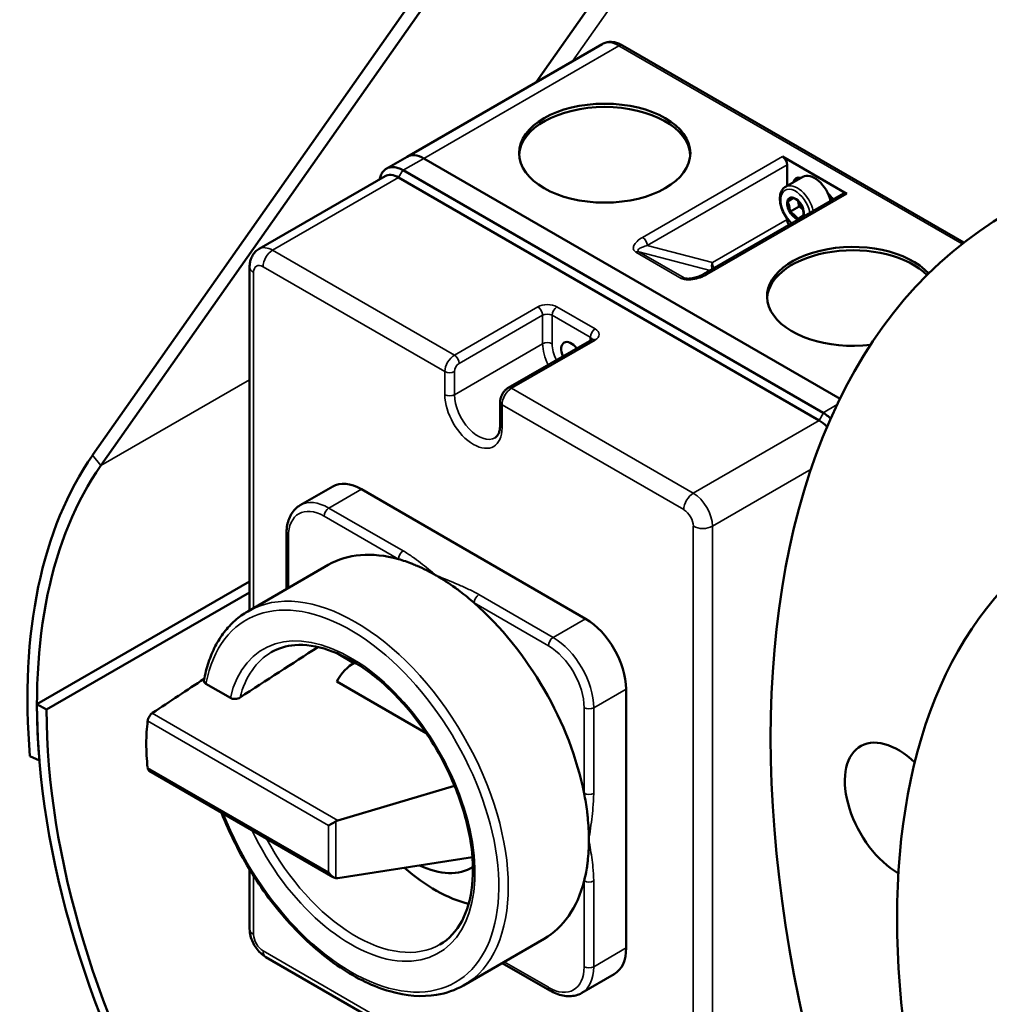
# Model space of a CAD drawing. Header units: millimetres. Extents: x 90 to 4407, y 90 to 14716.
# Tile 5 of 32: x 318 to 462, y 767 to 913. Entities that reach past the tile are written whole.
import ezdxf

# ---------------------------------------------------------------- set-up
doc = ezdxf.new("R2010")
doc.units = ezdxf.units.MM
doc.header["$LTSCALE"] = 15
doc.layers.add('Etroit visible (ISO)', color=7, linetype='Continuous', lineweight=35)
doc.layers.add('Visible (ISO)', color=7, linetype='Continuous', lineweight=50)

msp = doc.modelspace()

# ---------------------------------------------------------------- linework, layer by layer
at = {"layer": 'Etroit visible (ISO)'}
for p, q in [((553.59, 1125.75), (399.99, 907.24)), ((406.89, 909.53), (377.97, 892.83)), ((457.75, 880.16), (406.89, 909.53)), ((410.39, 881.13), (431.11, 893.1)), ((377.97, 892.83), (374.92, 891.07)), ((431.81, 891.87), (411.09, 879.91)), ((374.22, 890.01), (374.86, 891.11)), ((374.22, 890.01), (355.55, 879.23)), ((440.65, 887.58), (419.93, 875.62)), ((420.73, 877.39), (431.81, 883.79)), ((411.09, 879.91), (420.73, 877.39)), ((355.55, 879.23), (382.49, 863.68)), ((416.11, 875.05), (409.39, 878.93)), ((409.81, 879.01), (416.53, 875.13)), ((420.41, 876.24), (409.81, 879.01)), ((352.73, 875.96), (352.73, 826.21)), ((381.08, 861.23), (354.14, 876.78)), ((416.53, 875.13), (416.97, 875.02)), ((382.49, 863.68), (394.87, 870.82)), ((397.69, 870.82), (403.35, 867.56)), ((395.57, 869.6), (383.2, 862.45)), ((395.57, 865.36), (395.57, 869.6)), ((402.64, 866.33), (396.99, 869.6)), ((396.99, 869.6), (396.99, 865.36)), ((395.57, 865.36), (382.49, 857.8)), ((403.35, 865.92), (390.98, 858.78)), ((402.64, 865.85), (402.64, 866.33)), ((381.08, 857.8), (381.08, 861.23)), ((382.49, 861.23), (382.49, 857.8)), ((330.09, 847.31), (352.14, 860.04)), ((390.98, 858.78), (417.91, 843.23)), ((416.5, 840.78), (389.56, 856.33)), ((389.56, 856.33), (389.56, 852.9)), ((436.58, 854), (437.22, 855.11)), ((437.15, 855.15), (439.24, 856.36)), ((417.91, 843.23), (436.58, 854)), ((328.87, 848.84), (330.09, 847.31)), ((435.36, 846.76), (420.74, 838.33)), ((363.89, 841.02), (368.7, 843.8)), ((363.89, 841.02), (374.9, 834.67)), ((374.19, 833.45), (363.19, 839.8)), ((417.91, 740.19), (417.91, 838.33)), ((420.74, 838.33), (420.74, 740.19)), ((357.88, 836.74), (357.88, 829.19)), ((386.12, 828.19), (397.13, 821.84)), ((396.42, 820.61), (385.42, 826.97)), ((397.13, 821.84), (401.94, 824.61)), ((403.14, 811.43), (407.95, 814.2)), ((401.72, 798.72), (401.72, 811.43)), ((403.14, 811.43), (403.14, 798.72)), ((337.69, 810.63), (365.22, 794.73)), ((337.02, 809.46), (363.83, 793.98)), ((363.83, 787.06), (337.02, 802.54)), ((363.83, 787.06), (363.83, 793.98)), ((364.9, 786.18), (364.9, 794.59)), ((352.73, 786.51), (352.73, 777.83)), ((401.72, 773.05), (401.72, 785.76)), ((403.14, 785.76), (403.14, 773.05)), ((354.14, 775.38), (381.08, 759.83)), ((403.14, 773.05), (407.95, 775.83)), ((389.88, 773.76), (396.42, 769.99))]:
    msp.add_line(p, q, dxfattribs=at)
for centre, major_axis, ratio, start_param, end_param in [((406.89, 905.45), (-2.5, 4.33), 0.57735, 5.497787, 6.283185), ((406.89, 908.71), (0.5, 0.866), 0.57735, 0, 0.785398), ((433.33, 885.6), (-1.75, 3.03), 0.57735, 4.220944, 6.283185), ((433.05, 885.44), (-1.55, 2.68), 0.57735, 4.150494, 8.415876), ((410.39, 880.32), (-0.5, 0.866), 0.57735, 3.926991, 5.497787), ((355.55, 875.96), (-2, 3.46), 0.57735, 5.497787, 6.283185), ((355.55, 877.6), (1, 1.73), 0.57735, 0.785398, 2.356194), ((409.39, 878.11), (0.5, 0.866), 0.57735, 0.15708, 0.785398), ((354.14, 875.15), (-1, 1.73), 0.57735, 5.497787, 7.068583), ((421.44, 876.98), (0.253, 0.967), 0.806444, 1.353071, 2.388597), ((421.44, 876.98), (-0.5, 0.866), 0.57735, 0.785398, 1.702548), ((354.14, 876.78), (-2, 0), 0.57735, 0, 0.785398), ((419.93, 874.81), (-0.5, 0.866), 0.57735, 5.497787, 6.283185), ((416.11, 874.23), (0.5, 0.866), 0.57735, 0.15708, 0.785398), ((396.28, 870.01), (-2, 0), 0.57735, 3.926991, 5.497787), ((394.87, 870.01), (0.5, -0.866), 0.57735, 0.785398, 2.356194), ((396.28, 869.19), (1, 0), 0.57735, 0.785398, 2.356194), ((397.69, 870.01), (-0.5, -0.866), 0.57735, 3.926991, 5.497787), ((403.35, 866.74), (0.5, 0.866), 0.57735, 0.785398, 2.356194), ((401.94, 866.74), (2, 0), 0.57735, 5.497787, 7.068583), ((396.28, 864.95), (1, 0), 0.57735, 0.785398, 2.356194), ((399.11, 863.31), (-2.5, 4.33), 0.57735, 0.785398, 1.484399), ((399.82, 863.72), (2, -3.46), 0.57735, 3.926991, 4.604316), ((401.94, 865.92), (1, 0), 0.57735, 0.167906, 0.785398), ((403.35, 865.11), (-0.5, 0.866), 0.57735, 5.497787, 6.283185), ((382.49, 862.05), (1, 1.73), 0.57735, 0.785398, 2.356194), ((382.49, 862.86), (0.5, -0.866), 0.57735, 0.785398, 2.356194), ((383.2, 861.64), (-0.5, -0.866), 0.57735, 3.926991, 5.497787), ((381.78, 861.64), (1, 0), 0.57735, 3.926991, 5.497787), ((390.98, 857.15), (-1, -1.73), 0.57735, 3.926991, 5.497787), ((390.98, 857.96), (-0.5, 0.866), 0.57735, 5.497787, 6.283185), ((385.32, 855.35), (3, -5.2), 0.57735, 3.926991, 7.068583), ((381.78, 858.21), (1, 0), 0.57735, 3.926991, 5.497787), ((386.03, 855.76), (2.5, -4.33), 0.57735, 3.926991, 6.283185), ((390.27, 856.74), (-1, 0), 0.57735, 0, 0.785398), ((390.27, 853.31), (-1, 0), 0.57735, 0, 0.785398), ((363.89, 834.08), (-4.25, 7.36), 0.57735, 5.497787, 6.283185), ((417.91, 841.59), (-1, -1.73), 0.57735, 3.926991, 5.497787), ((417.91, 839.96), (2, -3.46), 0.57735, 0.785398, 2.356194), ((363.19, 833.68), (-3.75, 6.5), 0.57735, 5.497787, 7.068583), ((363.89, 840.21), (-0.5, -0.866), 0.57735, 3.926991, 5.497787), ((416.5, 839.14), (-1, 1.73), 0.57735, 3.926991, 5.497787), ((419.33, 839.14), (-2, 0), 0.57735, 0.785398, 2.356194), ((358.59, 837.15), (-1, 0), 0.57735, 0, 0.785398), ((374.9, 833.85), (0.5, 0.866), 0.57735, 0.785398, 2.356194), ((367.15, 797.59), (15.5, -26.85), 0.57735, 4.456117, 10.011693), ((367.85, 797.99), (-16, 27.71), 0.57735, 3.141593, 6.283185), ((386.12, 827.37), (-0.5, -0.866), 0.57735, 3.926991, 5.497787), ((367.15, 797.59), (-13, 22.52), 0.57735, 1.431216, 6.83126), ((397.13, 821.02), (-0.5, -0.866), 0.57735, 3.926991, 5.497787), ((397.13, 814.9), (4.25, -7.36), 0.57735, 0.785398, 2.356194), ((396.42, 814.49), (-3.75, 6.5), 0.57735, 3.926991, 5.497787), ((367.85, 797.99), (-12.5, 21.65), 0.57735, 0, 0.534777), ((402.43, 811.83), (-1, 0), 0.57735, 0.785398, 2.356194), ((402.43, 799.13), (1, 0), 0.57735, 3.926991, 5.497787), ((367.85, 797.99), (12.5, -21.65), 0.57735, 4.655725, 6.283185), ((402.43, 786.17), (-1, 0), 0.57735, 0.785398, 2.356194), ((354.14, 778.65), (-2, 0), 0.57735, 0, 0.785398), ((354.14, 777.01), (1, -1.73), 0.57735, 3.926991, 5.497787), ((355.55, 776.2), (-1, -1.73), 0.57735, 5.497787, 6.283185), ((396.42, 776.11), (3.75, -6.5), 0.57735, 5.497787, 7.068583), ((397.13, 776.52), (4.25, -7.36), 0.57735, 0, 0.785398), ((402.43, 773.46), (-1, 0), 0.57735, 0.785398, 2.356194), ((397.13, 770.4), (-0.5, -0.866), 0.57735, 5.497787, 6.283185)]:
    msp.add_ellipse(centre, major_axis=major_axis, ratio=ratio, start_param=start_param, end_param=end_param, dxfattribs=at)
for points, knots in [([(409.39, 878.93), (409.21, 879.04), (409.09, 879.18), (408.99, 879.51), (409.01, 879.71), (409.19, 880.12), (409.35, 880.33), (409.79, 880.75), (410.07, 880.95), (410.39, 881.13)], [0, 0, 0, 0, 0.392699, 0.392699, 0.785398, 0.785398, 1.178097, 1.178097, 1.570796, 1.570796, 1.570796, 1.570796]), ([(409.81, 879.01), (409.72, 879.07), (409.68, 879.13), (409.71, 879.28), (409.77, 879.36), (410.01, 879.53), (410.18, 879.61), (410.59, 879.77), (410.83, 879.85), (411.09, 879.91)], [0, 0, 0, 0, 0.392699, 0.392699, 0.785398, 0.785398, 1.178097, 1.178097, 1.570796, 1.570796, 1.570796, 1.570796]), ([(419.93, 875.62), (419.62, 875.44), (419.27, 875.28), (418.54, 875.03), (418.17, 874.93), (417.46, 874.83), (417.13, 874.81), (416.54, 874.87), (416.3, 874.94), (416.11, 875.05)], [1.570796, 1.570796, 1.570796, 1.570796, 1.963495, 1.963495, 2.356194, 2.356194, 2.748894, 2.748894, 3.141593, 3.141593, 3.141593, 3.141593]), ([(374.9, 834.67), (375.14, 834.53), (375.37, 834.39), (375.59, 834.25), (375.81, 834.11), (376.03, 833.96), (376.24, 833.81), (376.67, 833.52), (377.08, 833.21), (377.48, 832.9), (378.28, 832.29), (379.04, 831.65), (379.8, 831.02)], [0, 0, 0, 0, 0.001004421, 0.001004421, 0.001004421, 0.002003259, 0.002003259, 0.002003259, 0.004006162, 0.004006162, 0.004006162, 0.008013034, 0.008013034, 0.008013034, 0.008013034]), ([(379.8, 831.02), (380.9, 830.58), (382, 830.14), (383.06, 829.68), (383.6, 829.45), (384.12, 829.21), (384.64, 828.97), (384.89, 828.84), (385.15, 828.72), (385.39, 828.59), (385.64, 828.46), (385.89, 828.33), (386.12, 828.19)], [-0.000035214, -0.000035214, -0.000035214, -0.000035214, 0.003967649, 0.003967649, 0.003967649, 0.005966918, 0.005966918, 0.005966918, 0.00696701, 0.00696701, 0.00696701, 0.007970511, 0.007970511, 0.007970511, 0.007970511]), ([(403.14, 798.72), (403.14, 798.45), (403.13, 798.17), (403.12, 797.89), (403.11, 797.61), (403.09, 797.33), (403.07, 797.04), (403.03, 796.48), (402.97, 795.9), (402.9, 795.32), (402.77, 794.17), (402.6, 793), (402.43, 791.83)], [0, 0, 0, 0, 0.001004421, 0.001004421, 0.001004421, 0.002003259, 0.002003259, 0.002003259, 0.004006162, 0.004006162, 0.004006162, 0.008013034, 0.008013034, 0.008013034, 0.008013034]), ([(402.43, 791.83), (402.6, 790.85), (402.77, 789.88), (402.9, 788.88), (402.97, 788.38), (403.03, 787.87), (403.07, 787.35), (403.09, 787.09), (403.11, 786.83), (403.12, 786.57), (403.13, 786.3), (403.14, 786.03), (403.14, 785.76)], [-0.000035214, -0.000035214, -0.000035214, -0.000035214, 0.003967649, 0.003967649, 0.003967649, 0.005966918, 0.005966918, 0.005966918, 0.00696701, 0.00696701, 0.00696701, 0.007970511, 0.007970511, 0.007970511, 0.007970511])]:
    msp.add_open_spline(points, degree=3, knots=knots, dxfattribs=at)
msp.add_open_spline([(416.73, 875.06), (416.65, 875.08), (416.58, 875.1), (416.53, 875.13)], degree=3, dxfattribs=at)
at = {"layer": 'Visible (ISO)'}
for p, q in [((550.67, 1126.17), (394.59, 904.12)), ((514.48, 1112.9), (328.87, 848.84)), ((515.71, 1111.38), (330.09, 847.31)), ((375.47, 893.08), (404.39, 909.78)), ((407.39, 909.58), (458, 880.35)), ((372.4, 891.31), (375.47, 893.08)), ((431.11, 893.1), (440.65, 887.58)), ((439.66, 857.21), (377.97, 892.83)), ((439.66, 857.21), (377.97, 892.83)), ((431.81, 891.87), (431.81, 888.77)), ((353.55, 879.43), (372.22, 890.2)), ((374.92, 891.07), (437.15, 855.15)), ((431.58, 888.64), (434.13, 890.11)), ((436.58, 854), (374.22, 890.01)), ((440.15, 887.63), (419.43, 875.67)), ((431.86, 886.46), (432.76, 886.97)), ((433.45, 886.49), (433.45, 886.5)), ((433.62, 885.71), (433.45, 886.49)), ((432.21, 884.9), (433.62, 885.71)), ((434.17, 885.25), (433.62, 885.71)), ((431.81, 883.94), (431.81, 883.79)), ((352.14, 876.78), (352.14, 825.87)), ((402.85, 865.97), (390.48, 858.83)), ((389.27, 853.31), (389.27, 856.74)), ((364.45, 844.22), (359.64, 841.44)), ((401.94, 824.61), (368.7, 843.8)), ((357.59, 829.02), (357.59, 837.15)), ((363.8, 832.61), (351.85, 825.71)), ((352.14, 830.15), (320.62, 811.96)), ((322.03, 811.14), (352.14, 828.52)), ((367.58, 818.04), (365, 819.54)), ((367.74, 818.13), (367.59, 818.05)), ((345.66, 814.98), (349.28, 812.89)), ((378.31, 807.67), (365.08, 815.32)), ((407.95, 775.83), (407.95, 814.2)), ((322.03, 811.14), (320.62, 811.96)), ((320.97, 803.59), (319.57, 804.24)), ((364.54, 786.32), (337.26, 802.07)), ((365.22, 794.73), (382.53, 799.84)), ((364.9, 794.59), (363.83, 793.98)), ((385.17, 789.28), (365.22, 786.19)), ((352.14, 787.45), (352.14, 778.65)), ((385.24, 787.82), (385.09, 787.74)), ((395.8, 777.18), (383.85, 770.28)), ((354.55, 774.46), (381.49, 758.91)), ((396.63, 769.53), (389.59, 773.59)), ((406.19, 771.94), (401.38, 769.16))]:
    msp.add_line(p, q, dxfattribs=at)
for centre, major_axis, ratio in [((549.59, 737.57), (85.01, -147.22), 0.577389), ((404.77, 893.61), (-12.7, 0), 0.57735), ((535.8, 729.61), (-62.01, 107.38), 0.577389)]:
    msp.add_ellipse(centre, major_axis=major_axis, ratio=ratio, dxfattribs=at)
for centre, major_axis, ratio, start_param, end_param in [((404.77, 893.12), (12.7, 0), 0.57735, 0.033413, 3.10818), ((377.97, 888.75), (-2.5, 4.33), 0.57735, 5.497787, 6.283185), ((377.97, 888.75), (-2.5, 4.33), 0.57735, 5.497787, 6.283185), ((431.11, 892.28), (0.5, -0.866), 0.57735, 0.785398, 2.356194), ((374.22, 886.74), (-2, 3.46), 0.57735, 5.497787, 6.283185), ((371.39, 884.95), (-3.54, -6.12), 0.577351, 3.141593, 3.160694), ((434.22, 888.03), (-1.08, 1.86), 0.57735, 5.737984, 6.828387), ((435.88, 887.07), (-1.75, 3.03), 0.57735, 4.220944, 6.283185), ((433.05, 885.44), (0.87, -1.51), 0.57735, 0.320035, 5.96315), ((437.54, 886.12), (-1.08, 1.86), 0.57735, 4.717064, 5.287938), ((440.65, 886.77), (-0.5, 0.866), 0.57735, 5.497787, 6.283185), ((434.46, 886.26), (-0.75, 1.3), 0.57735, 1.070103, 1.077868), ((434.46, 886.26), (-0.75, 1.3), 0.57735, 1.077868, 2.071), ((432.52, 883.38), (0.5, -0.866), 0.57735, 3.926991, 4.844141), ((441.54, 872.38), (-12.7, 0), 0.57735, 3.622357, 8.066279), ((441.54, 871.89), (-12.7, 0), 0.57735, 3.661551, 6.249772), ((419.93, 874.81), (-0.5, 0.866), 0.57735, 0, 0.000053), ((399.82, 863.72), (-1.05, 1.82), 0.57735, 4.919315, 7.647055), ((433.61, 849.03), (-3.54, -6.12), 0.577351, 3.122491, 3.141593), ((436.58, 850.74), (-2, 3.46), 0.57735, 5.072306, 5.497787), ((391.33, 771.13), (-51, 88.33), 0.57735, 0.261799, 0.885566), ((391.33, 771.13), (-50, 86.6), 0.57735, 0.261799, 0.885566), ((368.7, 836.86), (-4.25, 7.36), 0.57735, 5.497787, 6.283185), ((379.8, 804.89), (-16, 27.71), 0.57735, 5.748443, 6.283185), ((379.8, 804.89), (16, -27.71), 0.57735, 1.036054, 2.105539), ((401.94, 817.67), (-4.25, 7.36), 0.57735, 3.926991, 5.497787), ((317.74, 769.06), (202.57, 136.6), 0.075137, 1.298821, 1.356816), ((376.34, 802.89), (-8.75, 15.16), 0.57735, 6.266434, 6.641426), ((317.74, 769.06), (259.29, 174.85), 0.075137, 1.41341, 1.443017), ((391.33, 771.13), (50, -86.6), 0.57735, 3.926991, 5.497787), ((391.33, 771.13), (-49, 84.87), 0.57735, 0.785398, 1.582226), ((340.21, 809.19), (3.73, 0.73), 0.610382, 2.164881, 2.18688), ((359.37, 793.1), (-15.94, 27.62), 0.57735, 0.652227, 0.785398), ((448.29, 796.03), (-5.6, 9.7), 0.577389, 5.182979, 8.64194), ((359.37, 793.1), (-15.94, 27.62), 0.57735, 0.785398, 0.918569), ((365.31, 793.94), (-0.951, -0.504), 0.716918, 4.436532, 4.762909), ((376.34, 802.89), (8.75, -15.16), 0.57735, 5.579509, 6.299936), ((364.54, 787.47), (-0.71, 1.22), 0.57735, 1.570796, 2.72795), ((379.66, 804.81), (12.5, -21.65), 0.57735, 5.237002, 5.78123), ((365.31, 787.02), (-0.951, -0.504), 0.716918, 0.79403, 1.120407), ((379.8, 804.89), (16, -27.71), 0.57735, 0, 0.534743), ((401.94, 779.3), (4.25, -7.36), 0.57735, 0, 0.785398)]:
    msp.add_ellipse(centre, major_axis=major_axis, ratio=ratio, start_param=start_param, end_param=end_param, dxfattribs=at)
for points, knots in [([(404.39, 909.78), (404.57, 909.88), (404.77, 909.96), (405.17, 910.07), (405.38, 910.09), (405.8, 910.1), (406.01, 910.08), (406.41, 910), (406.62, 909.93), (407.01, 909.78), (407.2, 909.69), (407.39, 909.58)], [3.9269908, 3.9269908, 3.9269908, 3.9269908, 4.0840704, 4.0840704, 4.2411501, 4.2411501, 4.3982297, 4.3982297, 4.5553093, 4.5553093, 4.712389, 4.712389, 4.712389, 4.712389]), ([(371.44, 889.76), (371.45, 889.78), (371.45, 889.81), (371.46, 889.84), (371.5, 890.06), (371.57, 890.27), (371.65, 890.46), (371.74, 890.65), (371.84, 890.81), (371.97, 890.95), (372.09, 891.1), (372.24, 891.21), (372.4, 891.31), (372.56, 891.4), (372.73, 891.46), (372.92, 891.5), (373.11, 891.54), (373.31, 891.55), (373.52, 891.54), (373.73, 891.52), (373.95, 891.48), (374.17, 891.4), (374.4, 891.33), (374.63, 891.24), (374.86, 891.11)], [0.000844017, 0.000844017, 0.000844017, 0.000844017, 0.000955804, 0.000955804, 0.000955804, 0.001911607, 0.001911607, 0.001911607, 0.002867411, 0.002867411, 0.002867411, 0.003823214, 0.003823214, 0.003823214, 0.004779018, 0.004779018, 0.004779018, 0.005734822, 0.005734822, 0.005734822, 0.006690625, 0.006690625, 0.006690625, 0.007646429, 0.007646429, 0.007646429, 0.007646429]), ([(432.48, 883.21), (432.35, 883.32), (432.23, 883.44), (431.87, 883.84), (431.65, 884.15), (431.27, 884.79), (431.11, 885.13), (430.88, 885.81), (430.8, 886.16), (430.73, 886.83), (430.74, 887.16), (430.86, 887.75), (430.97, 888.01), (431.26, 888.4), (431.41, 888.53), (431.58, 888.64)], [1.841006, 1.841006, 1.841006, 1.841006, 2.00474, 2.00474, 2.341725, 2.341725, 2.677039, 2.677039, 3.013761, 3.013761, 3.353321, 3.353321, 3.683154, 3.683154, 3.926991, 3.926991, 3.926991, 3.926991]), ([(352.14, 876.78), (352.14, 876.96), (352.15, 877.14), (352.21, 877.51), (352.25, 877.69), (352.38, 878.07), (352.46, 878.26), (352.68, 878.64), (352.82, 878.82), (353.15, 879.16), (353.34, 879.31), (353.55, 879.43)], [3.1415927, 3.1415927, 3.1415927, 3.1415927, 3.2986723, 3.2986723, 3.4557519, 3.4557519, 3.6128316, 3.6128316, 3.7699112, 3.7699112, 3.9269908, 3.9269908, 3.9269908, 3.9269908]), ([(416.73, 875.06), (416.76, 875.05), (416.79, 875.04), (416.87, 875.03), (416.92, 875.02), (417.03, 875.01), (417.11, 875.01), (417.29, 875.01), (417.4, 875.02), (417.68, 875.05), (417.85, 875.08), (418.26, 875.18), (418.51, 875.25), (418.98, 875.44), (419.22, 875.55), (419.43, 875.67)], [0, 0, 0, 0, 0.0118182, 0.0118182, 0.0261123, 0.0261123, 0.0476871, 0.0476871, 0.0806315, 0.0806315, 0.1338237, 0.1338237, 0.2177601, 0.2177601, 0.3140944, 0.3140944, 0.3140944, 0.3140944]), ([(402.97, 866.06), (402.97, 866.06), (402.97, 866.06), (402.96, 866.06), (402.95, 866.04), (402.91, 866.01), (402.89, 865.99), (402.85, 865.97)], [5.9026968, 5.9026968, 5.9026968, 5.9026968, 5.969026, 5.969026, 6.1261057, 6.1261057, 6.2831853, 6.2831853, 6.2831853, 6.2831853]), ([(390.48, 858.83), (390.32, 858.74), (390.19, 858.64), (389.95, 858.41), (389.84, 858.28), (389.65, 858.01), (389.57, 857.87), (389.43, 857.57), (389.37, 857.41), (389.29, 857.08), (389.27, 856.91), (389.27, 856.74)], [1.570796, 1.570796, 1.570796, 1.570796, 1.884956, 1.884956, 2.199115, 2.199115, 2.513274, 2.513274, 2.827433, 2.827433, 3.141593, 3.141593, 3.141593, 3.141593]), ([(437.22, 855.11), (437.44, 854.97), (437.66, 854.81), (437.88, 854.62), (438.01, 854.51), (438.15, 854.39), (438.28, 854.26)], [0, 0, 0, 0, 0.000955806, 0.000955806, 0.000955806, 0.001546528, 0.001546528, 0.001546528, 0.001546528]), ([(389.27, 853.31), (389.27, 853.1), (389.26, 852.9), (389.2, 852.54), (389.16, 852.38), (389.07, 852.09), (389.01, 851.97), (388.88, 851.76), (388.82, 851.67), (388.68, 851.53), (388.61, 851.48), (388.53, 851.43)], [6.2831853, 6.2831853, 6.2831853, 6.2831853, 6.4402649, 6.4402649, 6.5973446, 6.5973446, 6.7544242, 6.7544242, 6.9115038, 6.9115038, 7.0685835, 7.0685835, 7.0685835, 7.0685835]), ([(359.64, 841.44), (359.37, 841.29), (359.12, 841.09), (358.67, 840.64), (358.47, 840.38), (358.14, 839.82), (358.01, 839.52), (357.8, 838.89), (357.72, 838.56), (357.62, 837.87), (357.59, 837.51), (357.59, 837.15)], [2.3561945, 2.3561945, 2.3561945, 2.3561945, 2.5132741, 2.5132741, 2.6703538, 2.6703538, 2.8274334, 2.8274334, 2.984513, 2.984513, 3.1415927, 3.1415927, 3.1415927, 3.1415927]), ([(374.19, 833.45), (374.88, 833.25), (375.57, 833.02), (376.5, 832.65), (376.74, 832.55), (377.91, 832.05), (378.84, 831.58), (379.79, 831.03), (379.8, 831.03), (379.8, 831.02)], [-0.7984853, -0.7984853, -0.7984853, -0.7984853, -0.498763, -0.498763, -0.3973966, -0.3973966, 0, 0, 0.0037798, 0.0037798, 0.0037798, 0.0037798]), ([(379.8, 831.02), (379.81, 831.02), (379.82, 831.01), (380.77, 830.46), (381.7, 829.86), (382.87, 829.01), (383.11, 828.84), (384.04, 828.13), (384.73, 827.56), (385.42, 826.97)], [-0.8023037, -0.8023037, -0.8023037, -0.8023037, -0.7985236, -0.7985236, -0.401108, -0.401108, -0.2997367, -0.2997367, 0, 0, 0, 0]), ([(351.85, 825.71), (351.18, 825.32), (350.56, 824.87), (349.39, 823.83), (348.85, 823.25), (347.87, 821.97), (347.44, 821.27), (346.66, 819.78), (346.33, 818.98), (345.77, 817.3), (345.54, 816.41), (345.37, 815.49)], [2.3561945, 2.3561945, 2.3561945, 2.3561945, 2.4743573, 2.4743573, 2.5925202, 2.5925202, 2.7106831, 2.7106831, 2.8288459, 2.8288459, 2.9470088, 2.9470088, 2.9470088, 2.9470088]), ([(380.35, 776.34), (381.69, 777.12), (382.8, 778.29), (384.4, 781.32), (384.92, 783.12), (385.33, 787.14), (385.25, 789.35), (384.51, 793.99), (383.85, 796.43), (382, 801.27), (380.81, 803.69), (378.02, 808.24), (376.43, 810.38), (373, 814.15), (371.17, 815.79), (367.48, 818.39), (365.62, 819.37), (362.06, 820.58), (360.37, 820.82), (357.56, 820.6), (356.39, 820.24), (355.35, 819.65)], [5.497787, 5.497787, 5.497787, 5.497787, 5.846169, 5.846169, 6.170384, 6.170384, 6.48397, 6.48397, 6.7977, 6.7977, 7.112556, 7.112556, 7.427757, 7.427757, 7.742354, 7.742354, 8.055762, 8.055762, 8.370421, 8.370421, 8.63938, 8.63938, 8.63938, 8.63938]), ([(345.66, 814.98), (345.57, 815.04), (345.48, 815.11), (345.39, 815.25), (345.36, 815.34), (345.36, 815.44), (345.36, 815.47), (345.37, 815.49)], [-0.14903476, -0.14903476, -0.14903476, -0.14903476, -0.11112662, -0.11112662, -0.07386481, -0.07386481, -0.06280501, -0.06280501, -0.06280501, -0.06280501]), ([(350.73, 812.94), (350.64, 812.89), (350.52, 812.83), (350.28, 812.76), (350.14, 812.74), (349.88, 812.73), (349.73, 812.74), (349.5, 812.79), (349.37, 812.84), (349.28, 812.89)], [-0.3011456, -0.3011456, -0.3011456, -0.3011456, -0.2642326, -0.2642326, -0.2263843, -0.2263843, -0.1879516, -0.1879516, -0.1495046, -0.1495046, -0.1495046, -0.1495046]), ([(337.02, 809.46), (337.02, 809.47), (337.03, 809.49), (337.03, 809.54), (337.04, 809.57), (337.06, 809.65), (337.08, 809.71), (337.13, 809.88), (337.18, 809.99), (337.29, 810.19), (337.36, 810.29), (337.47, 810.43), (337.51, 810.47), (337.6, 810.56), (337.65, 810.6), (337.69, 810.63)], [0.000001, 0.000001, 0.000001, 0.000001, 0.0075579, 0.0075579, 0.0171673, 0.0171673, 0.0378539, 0.0378539, 0.0745063, 0.0745063, 0.1083759, 0.1083759, 0.1291652, 0.1291652, 0.1488433, 0.1488433, 0.1488433, 0.1488433]), ([(337.26, 802.07), (337.25, 802.07), (337.25, 802.07), (337.18, 802.12), (337.13, 802.18), (337.08, 802.3), (337.06, 802.35), (337.04, 802.43), (337.03, 802.45), (337.03, 802.5), (337.02, 802.52), (337.02, 802.54)], [0.06993645, 0.06993645, 0.06993645, 0.06993645, 0.07437607, 0.07437607, 0.1110331, 0.1110331, 0.13167726, 0.13167726, 0.14126907, 0.14126907, 0.14881593, 0.14881593, 0.14881593, 0.14881593]), ([(401.72, 798.72), (401.9, 797.83), (402.04, 796.95), (402.19, 795.78), (402.22, 795.49), (402.37, 794.06), (402.43, 792.94), (402.43, 791.85), (402.43, 791.84), (402.43, 791.83)], [-0.7984853, -0.7984853, -0.7984853, -0.7984853, -0.498763, -0.498763, -0.3973966, -0.3973966, 0, 0, 0.0037798, 0.0037798, 0.0037798, 0.0037798]), ([(347.96, 795.89), (349.15, 792.83), (350.67, 789.8), (354.25, 784.06), (356.31, 781.36), (360.77, 776.6), (363.15, 774.54), (368.03, 771.28), (370.52, 770.09), (375.35, 768.71), (377.69, 768.52), (381.28, 769.1), (382.63, 769.58), (383.85, 770.28)], [3.666869, 3.666869, 3.666869, 3.666869, 3.98591, 3.98591, 4.30986, 4.30986, 4.63434, 4.63434, 4.959648, 4.959648, 5.282379, 5.282379, 5.497787, 5.497787, 5.497787, 5.497787]), ([(402.43, 791.83), (402.43, 791.82), (402.43, 791.81), (402.43, 790.72), (402.37, 789.67), (402.22, 788.41), (402.19, 788.16), (402.04, 787.16), (401.9, 786.45), (401.72, 785.76)], [-0.8023037, -0.8023037, -0.8023037, -0.8023037, -0.7985236, -0.7985236, -0.401108, -0.401108, -0.2997367, -0.2997367, 0, 0, 0, 0]), ([(354.55, 774.46), (354.25, 774.64), (353.98, 774.85), (353.5, 775.31), (353.28, 775.56), (352.9, 776.1), (352.73, 776.39), (352.46, 776.99), (352.34, 777.3), (352.19, 777.96), (352.14, 778.29), (352.14, 778.65)], [1.570796, 1.570796, 1.570796, 1.570796, 1.884956, 1.884956, 2.199115, 2.199115, 2.513274, 2.513274, 2.827433, 2.827433, 3.141593, 3.141593, 3.141593, 3.141593]), ([(396.63, 769.53), (396.95, 769.35), (397.27, 769.19), (397.92, 768.94), (398.24, 768.84), (398.9, 768.7), (399.22, 768.67), (399.87, 768.68), (400.19, 768.72), (400.81, 768.88), (401.1, 769), (401.38, 769.16)], [4.712389, 4.712389, 4.712389, 4.712389, 4.8694686, 4.8694686, 5.0265482, 5.0265482, 5.1836279, 5.1836279, 5.3407075, 5.3407075, 5.4977871, 5.4977871, 5.4977871, 5.4977871])]:
    msp.add_open_spline(points, degree=3, knots=knots, dxfattribs=at)
for points, weights in [([(431.86, 886.46), (432.18, 886.66), (432.38, 886.78)], [1.00124210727, 1.03859927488, 1]), ([(432.13, 885.73), (432.05, 886.09), (431.86, 886.46)], [1, 1.03859927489, 1.00124210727]), ([(432.21, 884.9), (432.21, 885.37), (432.13, 885.73)], [1.00124210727, 1.03859927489, 1]), ([(432.38, 886.78), (432.57, 886.91), (432.7, 887)], [1, 1.03859927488, 1.00124210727]), ([(432.7, 887), (433.11, 886.78), (433.39, 886.55)], [1.00124210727, 1.03859927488, 1]), ([(433.39, 886.55), (433.67, 886.31), (433.89, 885.99)], [1, 1.03859927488, 1.00124210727]), ([(433.89, 885.99), (434.08, 885.63), (434.16, 885.26)], [1.00124210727, 1.03859927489, 1]), ([(432.9, 884.45), (432.63, 884.68), (432.21, 884.9)], [1, 1.03859927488, 1.00124210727]), ([(433.41, 883.89), (433.18, 884.21), (432.9, 884.45)], [1.00124210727, 1.03859927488, 1]), ([(434.25, 884.43), (434.12, 884.34), (433.92, 884.21)], [1.00124210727, 1.03859927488, 1]), ([(434.16, 885.26), (434.25, 884.9), (434.25, 884.43)], [1, 1.03859927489, 1.00124210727]), ([(433.92, 884.21), (433.73, 884.09), (433.41, 883.89)], [1, 1.03859927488, 1.00124210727])]:
    msp.add_rational_spline(points, weights, degree=2, dxfattribs=at)

doc.saveas('drawing.dxf')
